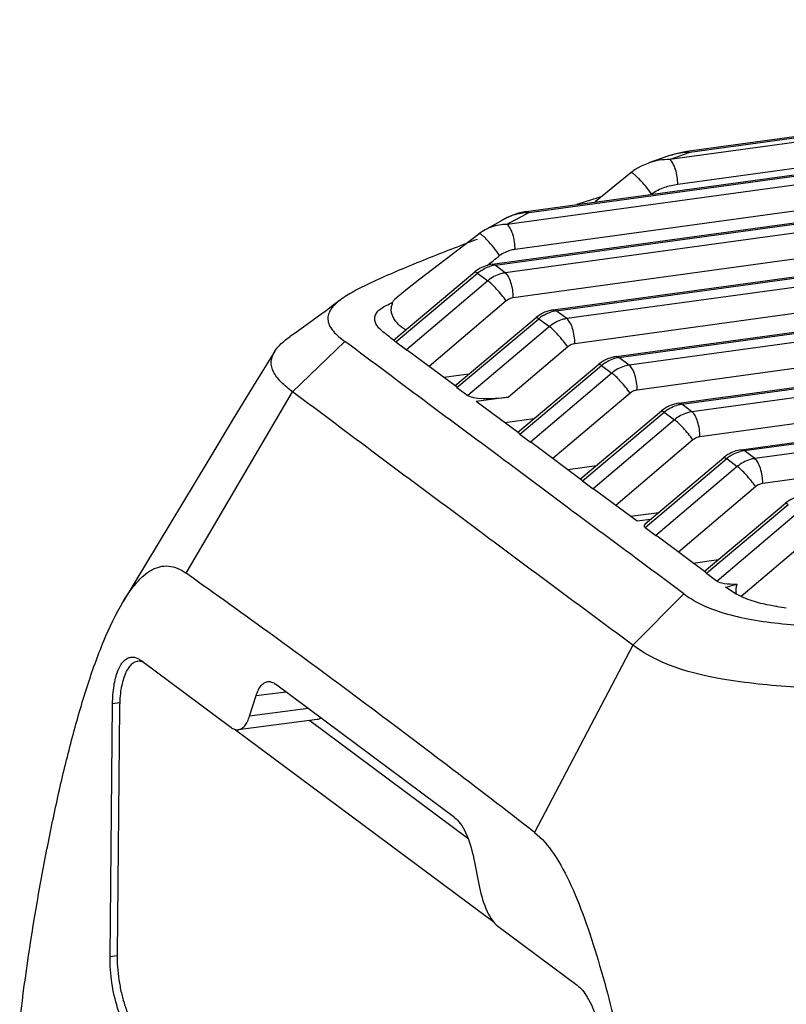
# Model space of a CAD drawing. Header units: millimetres. Extents: x 44 to 346, y 18 to 283.
# Tile 13 of 21: x 262 to 273, y 111 to 125. Entities that reach past the tile are written whole.
import ezdxf

# ---------------------------------------------------------------- set-up
doc = ezdxf.new("R2010")
doc.units = ezdxf.units.MM
doc.header["$LTSCALE"] = 23.1
doc.layers.add('00_COMPONENTS', color=7, linetype='CONTINUOUS')

msp = doc.modelspace()

# ---------------------------------------------------------------- linework, layer by layer
at = {"layer": '00_COMPONENTS'}
for p, q in [((285.939, 125.288), (271.602, 123.318)), ((285.985, 125.274), (271.646, 123.304)), ((286.058, 125.22), (271.349, 123.2)), ((286.138, 124.843), (271.468, 122.828)), ((269.203, 122.424), (283.84, 124.434)), ((269.247, 122.41), (283.886, 124.421)), ((284.039, 124.307), (268.92, 122.23)), ((284.119, 123.93), (269.039, 121.858)), ((268.695, 121.636), (281.914, 123.452)), ((268.739, 121.622), (281.96, 123.439)), ((282.113, 123.325), (268.892, 121.508)), ((271.334, 123.254), (271.036, 123.149)), ((271.398, 123.217), (271.349, 123.2)), ((271.547, 123.27), (271.398, 123.217)), ((271.646, 123.304), (271.547, 123.27)), ((271.602, 123.318), (271.602, 123.318)), ((282.193, 122.947), (269.011, 121.136)), ((270.766, 123.002), (270.236, 122.566)), ((270.766, 123.002), (270.766, 123.002)), ((269.609, 120.956), (282.828, 122.772)), ((269.653, 120.942), (282.874, 122.758)), ((283.032, 122.64), (269.81, 120.824)), ((268.921, 122.332), (268.827, 122.28)), ((269.137, 122.35), (268.962, 122.253)), ((269.247, 122.41), (269.137, 122.35)), ((268.827, 122.28), (268.591, 122.15)), ((268.962, 122.253), (268.92, 122.23)), ((283.112, 122.261), (269.93, 120.45)), ((268.499, 122.088), (268.41, 122.019)), ((268.41, 122.019), (268.204, 121.86)), ((268.322, 121.951), (268.314, 121.947)), ((268.892, 121.508), (268.739, 121.622)), ((267.222, 120.501), (268.439, 121.521)), ((267.257, 120.479), (268.479, 121.504)), ((268.479, 121.504), (268.632, 121.39)), ((268.632, 121.39), (267.416, 120.36)), ((270.546, 120.258), (278.831, 121.396)), ((270.589, 120.244), (278.874, 121.382)), ((278.314, 121.17), (270.742, 120.13)), ((268.907, 121.089), (267.753, 120.112)), ((269.81, 120.824), (269.653, 120.942)), ((268.137, 119.822), (269.353, 120.841)), ((268.171, 119.798), (269.393, 120.823)), ((269.551, 120.705), (268.332, 119.678)), ((269.393, 120.823), (269.551, 120.705)), ((278.433, 120.799), (270.862, 119.758)), ((271.483, 119.561), (279.063, 120.602)), ((271.526, 119.547), (279.107, 120.588)), ((280.021, 120.579), (271.679, 119.433)), ((272.415, 118.867), (285.634, 120.683)), ((272.458, 118.853), (285.68, 120.669)), ((265.717, 119.731), (266.495, 120.485)), ((267.257, 120.479), (267.416, 120.36)), ((285.838, 120.552), (272.616, 118.735)), ((268.16, 119.809), (267.433, 120.351)), ((269.826, 120.402), (268.938, 119.654)), ((269.074, 119.124), (270.29, 120.143)), ((269.107, 119.101), (270.33, 120.126)), ((270.33, 120.126), (270.483, 120.012)), ((270.742, 120.13), (270.589, 120.244)), ((280.14, 120.207), (271.799, 119.061)), ((285.918, 120.174), (272.736, 118.363)), ((267.973, 119.948), (268.35, 120)), ((270.483, 120.012), (269.267, 118.982)), ((264.129, 117.022), (265.717, 119.731)), ((268.171, 119.798), (268.332, 119.678)), ((270.758, 119.711), (269.604, 118.734)), ((268.938, 119.654), (268.457, 119.588)), ((269.028, 119.162), (268.457, 119.588)), ((271.679, 119.433), (271.526, 119.547)), ((270.021, 118.435), (271.227, 119.446)), ((270.044, 118.403), (271.267, 119.428)), ((271.267, 119.428), (271.42, 119.314)), ((269.318, 119.329), (268.885, 119.269)), ((271.42, 119.314), (270.204, 118.285)), ((269.097, 119.112), (269.028, 119.162)), ((269.097, 119.112), (269.077, 119.126)), ((269.107, 119.101), (269.267, 118.982)), ((270.046, 118.405), (269.269, 118.983)), ((271.695, 119.013), (270.541, 118.036)), ((272.616, 118.735), (272.458, 118.853)), ((270.98, 117.707), (272.199, 118.734)), ((270.982, 117.761), (272.158, 118.752)), ((272.199, 118.734), (272.357, 118.617)), ((269.824, 118.57), (270.253, 118.629)), ((272.357, 118.617), (271.141, 117.587)), ((270.044, 118.403), (270.204, 118.285)), ((270.86, 117.798), (270.221, 118.275)), ((272.632, 118.316), (271.478, 117.339)), ((271.863, 117.049), (273.078, 118.068)), ((270.76, 117.873), (271.185, 117.931)), ((271.896, 117.025), (273.118, 118.05)), ((273.271, 117.936), (272.055, 116.906)), ((271.06, 117.826), (270.86, 117.799)), ((270.98, 117.707), (271.141, 117.587)), ((273.546, 117.635), (272.412, 116.675)), ((271.885, 117.036), (271.158, 117.577)), ((271.698, 117.175), (272.076, 117.227)), ((271.896, 117.025), (272.055, 116.906)), ((271.557, 116.716), (270.798, 115.949)), ((270.798, 115.949), (269.329, 113.152)), ((263.451, 115.714), (263.404, 115.707)), ((263.449, 115.723), (264.792, 114.724)), ((268.134, 113.377), (265.462, 115.367)), ((265.074, 114.889), (265.172, 115.197)), ((265.172, 115.197), (265.613, 115.254)), ((262.99, 111.296), (263.028, 115.075)), ((263.134, 115.089), (263.028, 115.075)), ((263.132, 115.02), (263.095, 111.336)), ((265.951, 115.003), (265.074, 114.889)), ((266.083, 114.838), (264.905, 114.687)), ((265.972, 114.824), (268.335, 113.065)), ((268.727, 111.807), (264.846, 114.695)), ((268.416, 112.781), (268.507, 112.333)), ((268.781, 111.754), (269.967, 110.871)), ((263.099, 111.311), (262.99, 111.296))]:
    msp.add_line(p, q, dxfattribs=at)
for points in [[(271.602, 123.318), (271.53, 123.306), (271.423, 123.282), (271.331, 123.253)], [(271.034, 123.148), (271.02, 123.143), (270.92, 123.1), (270.83, 123.049), (270.766, 123.002)], [(269.203, 122.424), (269.174, 122.419), (269.088, 122.4), (269.003, 122.371), (268.919, 122.331)], [(268.591, 122.15), (268.542, 122.12), (268.499, 122.089)], [(268.204, 121.86), (267.805, 121.558), (267.616, 121.413), (267.434, 121.271), (267.261, 121.129), (267.234, 121.106)], [(268.695, 121.636), (268.667, 121.631), (268.616, 121.618), (268.566, 121.6), (268.518, 121.576), (268.472, 121.547), (268.439, 121.521)], [(266.426, 121.1), (266.323, 121.023), (266.216, 120.943), (266.103, 120.86), (265.988, 120.777), (265.877, 120.697), (265.773, 120.623), (265.681, 120.559)], [(269.609, 120.956), (269.581, 120.951), (269.53, 120.938), (269.48, 120.919), (269.432, 120.896), (269.386, 120.867), (269.353, 120.841)], [(265.452, 120.338), (265.166, 119.882), (264.83, 119.329), (264.449, 118.695)], [(270.546, 120.258), (270.518, 120.253), (270.467, 120.24), (270.417, 120.222), (270.369, 120.198), (270.323, 120.169), (270.29, 120.143)], [(271.483, 119.561), (271.455, 119.556), (271.404, 119.543), (271.354, 119.525), (271.306, 119.501), (271.26, 119.472), (271.227, 119.446)], [(264.449, 118.695), (263.518, 117.152), (263.186, 116.599)], [(273.334, 118.182), (273.306, 118.178), (273.255, 118.165), (273.205, 118.146), (273.157, 118.123), (273.111, 118.093), (273.078, 118.068)]]:
    msp.add_lwpolyline(points, dxfattribs=at)
for centre, radius, start, end in [((271.608, 122.478), 0.823, 107.2433, 109.4475), ((271.619, 122.44), 0.862, 105.246, 107.2444), ((271.628, 122.406), 0.898, 97.8337, 105.2226), ((286.71, 71.078), 54.107, 107.6144, 108.0337), ((269.21, 121.805), 0.601, 113.31, 118.7487), ((269.216, 121.79), 0.617, 112.11, 113.3293), ((269.236, 121.72), 0.69, 89.0838, 91.7767), ((284.278, 79.954), 44.926, 110.5969, 110.8041), ((258.352, 134.964), 16.838, 307.5816, 308.3857), ((268.805, 121.147), 0.48, 101.1601, 107.3201), ((268.801, 121.166), 0.461, 97.8315, 101.1439), ((268.838, 121.077), 0.558, 122.9529, 130.0778), ((269.752, 120.396), 0.558, 122.9529, 130.0778), ((269.719, 120.467), 0.48, 101.1601, 107.3201), ((269.715, 120.485), 0.461, 97.8315, 101.1439), ((270.689, 119.699), 0.558, 123.1698, 130.0768), ((270.656, 119.769), 0.48, 101.2093, 107.4535), ((270.652, 119.788), 0.461, 97.8318, 101.1927), ((271.593, 119.071), 0.48, 101.2093, 107.4535), ((271.589, 119.09), 0.461, 97.8318, 101.1927), ((271.626, 119.001), 0.558, 123.1698, 130.0768), ((272.524, 118.38), 0.477, 101.6889, 105.4486), ((272.521, 118.397), 0.461, 97.8353, 101.6909), ((272.558, 118.308), 0.557, 123.3412, 130.1273), ((273.298, 118.87), 2.371, 261.6501, 264.9372)]:
    msp.add_arc(centre, radius, start, end, dxfattribs=at)
for centre, major_axis, ratio, start_param, end_param in [((267.899, 120.427), (0.498, 0.045), 0.208604, -2.912315, -2.803252), ((268.655, 119.864), (0.5, 0.043), 0.207281, -3.0249, -2.912475), ((268.815, 119.745), (0.499, 0.044), 0.207939, -2.912397, -1.341601), ((269.592, 119.167), (0.5, 0.043), 0.207281, -3.025843, -2.912475), ((270.687, 118.352), (0.498, 0.045), 0.208604, -2.912315, -2.798481), ((271.463, 117.774), (0.499, 0.044), 0.207939, 2.853658, 3.370788), ((271.624, 117.654), (0.498, 0.045), 0.208604, -2.912315, -2.799811), ((272.38, 117.091), (0.5, 0.043), 0.207281, -3.023058, -2.912475), ((272.538, 116.973), (0.498, 0.045), 0.208604, -2.912315, -1.966425)]:
    msp.add_ellipse(centre, major_axis=major_axis, ratio=ratio, start_param=start_param, end_param=end_param, dxfattribs=at)
for points in [[(271.349, 123.2), (271.243, 123.201), (271.136, 123.184), (271.036, 123.149)], [(271.646, 123.304), (271.599, 123.305), (271.552, 123.302), (271.506, 123.295)], [(268.984, 122.362), (269.057, 122.391), (269.136, 122.407), (269.214, 122.41)], [(267.225, 120.503), (267.198, 120.525), (267.17, 120.545), (267.142, 120.566)], [(267.253, 120.48), (267.244, 120.488), (267.235, 120.495), (267.225, 120.503)], [(272.345, 116.709), (272.335, 116.758), (272.343, 116.811), (272.355, 116.86)], [(263.425, 115.74), (263.433, 115.735), (263.441, 115.729), (263.449, 115.723)]]:
    msp.add_open_spline(points, degree=3, dxfattribs=at)
for points, knots in [([(271.468, 122.828), (271.468, 122.904), (271.452, 123.014), (271.402, 123.137), (271.368, 123.185), (271.349, 123.2)], [0, 0, 0, 0, 0.571955, 0.818106, 1, 1, 1, 1]), ([(271.646, 123.304), (271.642, 123.307), (271.629, 123.315), (271.613, 123.32), (271.602, 123.318)], [0, 0, 0, 0, 0.281715, 1, 1, 1, 1]), ([(271.079, 122.682), (271.051, 122.723), (270.99, 122.801), (270.91, 122.891), (270.849, 122.951), (270.812, 122.982), (270.788, 122.999), (270.77, 123.005), (270.766, 123.002)], [0, 0, 0, 0, 0.327978, 0.654367, 0.790314, 0.896285, 0.966111, 1, 1, 1, 1]), ([(271.468, 122.828), (271.4, 122.818), (271.298, 122.795), (271.168, 122.742), (271.107, 122.705), (271.079, 122.682)], [0, 0, 0, 0, 0.491413, 0.743155, 1, 1, 1, 1]), ([(269.203, 122.424), (269.207, 122.424), (269.222, 122.424), (269.237, 122.417), (269.247, 122.41)], [0, 0, 0, 0, 0.230016, 1, 1, 1, 1]), ([(268.92, 122.23), (268.891, 122.23), (268.778, 122.225), (268.666, 122.191), (268.592, 122.15)], [0, 0, 0, 0, 0.252434, 1, 1, 1, 1]), ([(269.039, 121.858), (269.039, 121.934), (269.023, 122.044), (268.973, 122.168), (268.939, 122.215), (268.92, 122.23)], [0, 0, 0, 0, 0.57195, 0.818101, 1, 1, 1, 1]), ([(268.808, 121.765), (268.78, 121.806), (268.721, 121.886), (268.643, 121.977), (268.583, 122.038), (268.546, 122.069), (268.522, 122.087), (268.503, 122.092), (268.499, 122.089)], [0, 0, 0, 0, 0.328425, 0.654499, 0.790218, 0.895653, 0.965257, 1, 1, 1, 1]), ([(268.314, 121.947), (268.065, 121.853), (267.582, 121.664), (267.104, 121.461), (266.875, 121.353)], [0, 0, 0, 0, 0.512092, 1, 1, 1, 1]), ([(269.039, 121.858), (269.019, 121.855), (268.937, 121.839), (268.857, 121.804), (268.808, 121.765)], [0, 0, 0, 0, 0.244739, 1, 1, 1, 1]), ([(268.535, 121.545), (268.545, 121.551), (268.585, 121.576), (268.629, 121.595), (268.662, 121.605)], [0, 0, 0, 0, 0.253615, 1, 1, 1, 1]), ([(268.695, 121.636), (268.699, 121.636), (268.714, 121.637), (268.729, 121.629), (268.739, 121.622)], [0, 0, 0, 0, 0.230016, 1, 1, 1, 1]), ([(268.439, 121.521), (268.443, 121.524), (268.46, 121.518), (268.471, 121.51), (268.479, 121.504)], [0, 0, 0, 0, 0.318292, 1, 1, 1, 1]), ([(268.892, 121.508), (268.868, 121.505), (268.775, 121.485), (268.688, 121.436), (268.632, 121.39)], [0, 0, 0, 0, 0.243862, 1, 1, 1, 1]), ([(269.011, 121.136), (269.011, 121.213), (268.995, 121.323), (268.945, 121.446), (268.911, 121.494), (268.892, 121.508)], [0, 0, 0, 0, 0.571952, 0.818103, 1, 1, 1, 1]), ([(266.875, 121.353), (266.793, 121.314), (266.638, 121.239), (266.49, 121.15), (266.425, 121.101)], [0, 0, 0, 0, 0.528179, 1, 1, 1, 1]), ([(268.907, 121.089), (268.863, 121.15), (268.792, 121.236), (268.698, 121.334), (268.653, 121.374), (268.632, 121.39)], [0, 0, 0, 0, 0.555772, 0.81115, 1, 1, 1, 1]), ([(266.425, 121.101), (266.395, 121.078), (266.342, 121.032), (266.278, 120.956), (266.243, 120.875), (266.239, 120.758), (266.307, 120.648), (266.404, 120.555), (266.463, 120.508), (266.494, 120.485)], [0, 0, 0, 0, 0.144397, 0.269829, 0.37907, 0.481457, 0.709036, 0.847928, 1, 1, 1, 1]), ([(267.047, 120.644), (267.028, 120.661), (266.994, 120.694), (266.956, 120.749), (266.938, 120.808), (266.947, 120.869), (266.979, 120.926), (267.036, 120.98), (267.117, 121.025), (267.18, 121.05), (267.21, 121.068)], [0, 0, 0, 0, 0.126888, 0.238037, 0.335817, 0.430888, 0.536065, 0.662608, 0.822654, 1, 1, 1, 1]), ([(267.401, 120.657), (267.361, 120.679), (267.307, 120.724), (267.248, 120.795), (267.213, 120.852), (267.192, 120.911), (267.188, 120.959), (267.192, 120.995), (267.198, 121.019), (267.205, 121.039), (267.209, 121.053), (267.21, 121.06), (267.209, 121.063)], [0, 0, 0, 0, 0.278309, 0.42461, 0.563477, 0.689331, 0.802804, 0.856785, 0.909035, 0.959012, 0.982712, 1, 1, 1, 1]), ([(267.21, 121.068), (267.207, 121.074), (267.22, 121.089), (267.228, 121.101), (267.234, 121.106)], [0, 0, 0, 0, 0.464588, 1, 1, 1, 1]), ([(269.011, 121.136), (269.002, 121.135), (268.964, 121.127), (268.929, 121.108), (268.907, 121.089)], [0, 0, 0, 0, 0.243914, 1, 1, 1, 1]), ([(269.449, 120.864), (269.459, 120.871), (269.499, 120.895), (269.543, 120.914), (269.576, 120.925)], [0, 0, 0, 0, 0.253615, 1, 1, 1, 1]), ([(269.609, 120.955), (269.612, 120.956), (269.628, 120.956), (269.643, 120.949), (269.653, 120.942)], [0, 0, 0, 0, 0.230016, 1, 1, 1, 1]), ([(269.353, 120.841), (269.357, 120.844), (269.374, 120.837), (269.385, 120.829), (269.393, 120.823)], [0, 0, 0, 0, 0.318292, 1, 1, 1, 1]), ([(269.81, 120.824), (269.787, 120.821), (269.693, 120.801), (269.606, 120.752), (269.551, 120.705)], [0, 0, 0, 0, 0.24383, 1, 1, 1, 1]), ([(269.826, 120.402), (269.782, 120.464), (269.711, 120.55), (269.617, 120.649), (269.572, 120.69), (269.551, 120.705)], [0, 0, 0, 0, 0.555418, 0.81106, 1, 1, 1, 1]), ([(269.93, 120.45), (269.931, 120.526), (269.915, 120.637), (269.865, 120.761), (269.83, 120.81), (269.81, 120.824)], [0, 0, 0, 0, 0.571517, 0.817939, 1, 1, 1, 1]), ([(265.452, 120.338), (265.478, 120.38), (265.55, 120.46), (265.634, 120.526), (265.681, 120.559)], [0, 0, 0, 0, 0.460467, 1, 1, 1, 1]), ([(267.142, 120.566), (267.134, 120.573), (267.102, 120.598), (267.069, 120.624), (267.047, 120.644)], [0, 0, 0, 0, 0.255915, 1, 1, 1, 1]), ([(271.557, 116.716), (271.137, 117.034), (270.286, 117.653), (269.027, 118.604), (267.756, 119.538), (266.918, 120.173), (266.495, 120.485)], [0, 0, 0, 0, 0.250497, 0.500015, 0.750397, 1, 1, 1, 1]), ([(269.93, 120.45), (269.921, 120.448), (269.883, 120.44), (269.848, 120.421), (269.826, 120.402)], [0, 0, 0, 0, 0.243829, 1, 1, 1, 1]), ([(265.717, 119.731), (265.657, 119.776), (265.572, 119.845), (265.479, 119.949), (265.416, 120.046), (265.38, 120.187), (265.423, 120.293), (265.452, 120.338)], [0, 0, 0, 0, 0.306057, 0.44103, 0.563304, 0.779053, 1, 1, 1, 1]), ([(270.546, 120.258), (270.549, 120.258), (270.565, 120.259), (270.58, 120.251), (270.589, 120.244)], [0, 0, 0, 0, 0.230016, 1, 1, 1, 1]), ([(270.29, 120.143), (270.294, 120.146), (270.311, 120.14), (270.322, 120.132), (270.33, 120.126)], [0, 0, 0, 0, 0.318292, 1, 1, 1, 1]), ([(270.384, 120.166), (270.394, 120.172), (270.434, 120.197), (270.478, 120.216), (270.512, 120.227)], [0, 0, 0, 0, 0.253615, 1, 1, 1, 1]), ([(270.742, 120.13), (270.719, 120.127), (270.625, 120.107), (270.538, 120.058), (270.483, 120.012)], [0, 0, 0, 0, 0.243874, 1, 1, 1, 1]), ([(270.862, 119.758), (270.862, 119.835), (270.846, 119.945), (270.796, 120.068), (270.762, 120.116), (270.742, 120.13)], [0, 0, 0, 0, 0.571952, 0.818103, 1, 1, 1, 1]), ([(270.758, 119.711), (270.714, 119.772), (270.643, 119.858), (270.549, 119.956), (270.504, 119.996), (270.483, 120.012)], [0, 0, 0, 0, 0.555772, 0.81115, 1, 1, 1, 1]), ([(270.798, 115.949), (270.372, 116.264), (269.521, 116.89), (268.253, 117.842), (266.98, 118.781), (266.14, 119.418), (265.717, 119.731)], [0, 0, 0, 0, 0.250784, 0.500555, 0.750792, 1, 1, 1, 1]), ([(270.862, 119.758), (270.853, 119.757), (270.815, 119.749), (270.78, 119.73), (270.758, 119.711)], [0, 0, 0, 0, 0.243926, 1, 1, 1, 1]), ([(271.321, 119.468), (271.331, 119.475), (271.371, 119.499), (271.415, 119.519), (271.449, 119.529)], [0, 0, 0, 0, 0.253615, 1, 1, 1, 1]), ([(271.483, 119.56), (271.486, 119.561), (271.502, 119.561), (271.517, 119.554), (271.526, 119.547)], [0, 0, 0, 0, 0.230016, 1, 1, 1, 1]), ([(271.227, 119.446), (271.23, 119.449), (271.248, 119.442), (271.259, 119.434), (271.267, 119.428)], [0, 0, 0, 0, 0.318292, 1, 1, 1, 1]), ([(271.679, 119.433), (271.656, 119.43), (271.562, 119.409), (271.475, 119.361), (271.42, 119.314)], [0, 0, 0, 0, 0.243874, 1, 1, 1, 1]), ([(271.799, 119.061), (271.799, 119.137), (271.783, 119.247), (271.733, 119.371), (271.699, 119.418), (271.679, 119.433)], [0, 0, 0, 0, 0.571952, 0.818103, 1, 1, 1, 1]), ([(271.695, 119.013), (271.651, 119.075), (271.58, 119.16), (271.486, 119.258), (271.441, 119.299), (271.42, 119.314)], [0, 0, 0, 0, 0.555772, 0.81115, 1, 1, 1, 1]), ([(271.799, 119.061), (271.789, 119.06), (271.752, 119.052), (271.717, 119.032), (271.695, 119.013)], [0, 0, 0, 0, 0.243926, 1, 1, 1, 1]), ([(272.415, 118.867), (272.345, 118.857), (272.253, 118.823), (272.176, 118.767), (272.158, 118.752)], [0, 0, 0, 0, 0.747732, 1, 1, 1, 1]), ([(272.252, 118.774), (272.263, 118.781), (272.309, 118.809), (272.359, 118.83), (272.397, 118.84)], [0, 0, 0, 0, 0.254271, 1, 1, 1, 1]), ([(272.415, 118.867), (272.418, 118.867), (272.434, 118.867), (272.449, 118.86), (272.458, 118.853)], [0, 0, 0, 0, 0.229208, 1, 1, 1, 1]), ([(272.158, 118.752), (272.162, 118.755), (272.18, 118.748), (272.19, 118.74), (272.199, 118.734)], [0, 0, 0, 0, 0.318328, 1, 1, 1, 1]), ([(272.616, 118.735), (272.593, 118.732), (272.499, 118.712), (272.412, 118.663), (272.357, 118.617)], [0, 0, 0, 0, 0.243862, 1, 1, 1, 1]), ([(272.736, 118.363), (272.736, 118.44), (272.72, 118.55), (272.67, 118.673), (272.636, 118.721), (272.616, 118.735)], [0, 0, 0, 0, 0.571952, 0.818103, 1, 1, 1, 1]), ([(272.632, 118.316), (272.588, 118.377), (272.517, 118.463), (272.423, 118.561), (272.378, 118.601), (272.357, 118.617)], [0, 0, 0, 0, 0.555772, 0.81115, 1, 1, 1, 1]), ([(272.736, 118.363), (272.726, 118.362), (272.689, 118.354), (272.654, 118.335), (272.632, 118.316)], [0, 0, 0, 0, 0.243914, 1, 1, 1, 1]), ([(273.078, 118.068), (273.082, 118.071), (273.099, 118.064), (273.11, 118.056), (273.118, 118.05)], [0, 0, 0, 0, 0.318292, 1, 1, 1, 1]), ([(263.186, 116.599), (263.245, 116.698), (263.34, 116.836), (263.49, 116.99), (263.606, 117.074), (263.731, 117.126), (263.917, 117.142), (264.051, 117.078), (264.129, 117.022)], [0, 0, 0, 0, 0.290357, 0.420169, 0.53922, 0.649815, 0.757823, 1, 1, 1, 1]), ([(269.329, 113.152), (268.898, 113.488), (268.034, 114.15), (266.734, 115.129), (265.435, 116.088), (264.563, 116.711), (264.129, 117.022)], [0, 0, 0, 0, 0.252883, 0.503852, 0.752924, 1, 1, 1, 1]), ([(272.182, 116.815), (272.196, 116.819), (272.225, 116.826), (272.282, 116.842), (272.326, 116.853), (272.355, 116.86)], [0, 0, 0, 0, 0.247532, 0.498072, 1, 1, 1, 1]), ([(272.612, 116.599), (272.526, 116.625), (272.374, 116.683), (272.24, 116.773), (272.182, 116.815)], [0, 0, 0, 0, 0.556482, 1, 1, 1, 1]), ([(261.641, 110.302), (261.708, 110.904), (261.84, 111.791), (262.054, 112.95), (262.228, 113.778), (262.421, 114.57), (262.636, 115.315), (262.877, 115.993), (263.073, 116.412), (263.186, 116.599)], [0, 0, 0, 0, 0.279015, 0.412754, 0.542819, 0.668338, 0.787991, 0.899716, 1, 1, 1, 1]), ([(271.557, 116.716), (271.632, 116.662), (271.807, 116.551), (272.131, 116.427), (272.528, 116.333), (272.98, 116.27), (273.46, 116.233), (273.952, 116.206), (274.447, 116.185), (275.11, 116.163), (275.94, 116.142), (277.268, 116.121), (278.265, 116.119), (278.929, 116.125)], [0, 0, 0, 0, 0.037128, 0.0831, 0.138731, 0.200952, 0.266229, 0.332495, 0.399008, 0.465671, 0.59919, 0.732831, 1, 1, 1, 1]), ([(272.953, 116.524), (272.923, 116.529), (272.808, 116.548), (272.694, 116.574), (272.612, 116.599)], [0, 0, 0, 0, 0.266266, 1, 1, 1, 1]), ([(279.089, 115.257), (278.712, 115.248), (277.958, 115.234), (276.825, 115.235), (275.692, 115.24), (274.56, 115.261), (273.62, 115.296), (272.876, 115.344), (271.978, 115.445), (271.232, 115.624), (270.798, 115.949)], [0, 0, 0, 0, 0.134751, 0.269792, 0.404936, 0.540033, 0.674725, 0.741338, 0.806206, 1, 1, 1, 1]), ([(263.028, 115.075), (263.029, 115.165), (263.04, 115.331), (263.086, 115.524), (263.142, 115.644), (263.189, 115.709), (263.242, 115.753), (263.284, 115.767), (263.303, 115.77)], [0, 0, 0, 0, 0.341595, 0.625303, 0.741366, 0.840158, 0.924391, 1, 1, 1, 1]), ([(263.404, 115.707), (263.394, 115.706), (263.374, 115.701), (263.336, 115.684), (263.291, 115.646), (263.245, 115.582), (263.206, 115.499), (263.175, 115.399), (263.151, 115.283), (263.136, 115.155), (263.133, 115.066), (263.132, 115.02)], [0, 0, 0, 0, 0.037358, 0.075885, 0.16017, 0.259018, 0.375066, 0.508703, 0.658868, 0.823529, 1, 1, 1, 1]), ([(263.303, 115.77), (263.313, 115.771), (263.356, 115.773), (263.397, 115.756), (263.425, 115.74)], [0, 0, 0, 0, 0.233999, 1, 1, 1, 1]), ([(263.484, 115.697), (263.471, 115.702), (263.444, 115.709), (263.417, 115.709), (263.404, 115.707)], [0, 0, 0, 0, 0.513602, 1, 1, 1, 1]), ([(265.345, 115.405), (265.364, 115.407), (265.407, 115.402), (265.444, 115.38), (265.462, 115.367)], [0, 0, 0, 0, 0.463777, 1, 1, 1, 1]), ([(265.172, 115.197), (265.181, 115.226), (265.201, 115.277), (265.241, 115.343), (265.288, 115.388), (265.326, 115.402), (265.345, 115.405)], [0, 0, 0, 0, 0.31716, 0.584433, 0.806147, 1, 1, 1, 1]), ([(264.905, 114.687), (264.923, 114.689), (264.96, 114.704), (265.006, 114.747), (265.045, 114.811), (265.065, 114.861), (265.074, 114.889)], [0, 0, 0, 0, 0.193853, 0.415567, 0.68284, 1, 1, 1, 1]), ([(266.141, 114.86), (266.136, 114.857), (266.119, 114.846), (266.098, 114.84), (266.083, 114.838)], [0, 0, 0, 0, 0.26144, 1, 1, 1, 1]), ([(264.792, 114.724), (264.809, 114.711), (264.845, 114.69), (264.887, 114.685), (264.905, 114.687)], [0, 0, 0, 0, 0.536223, 1, 1, 1, 1]), ([(268.134, 113.377), (268.167, 113.353), (268.23, 113.281), (268.339, 113.086), (268.391, 112.908), (268.416, 112.781)], [0, 0, 0, 0, 0.184786, 0.419404, 1, 1, 1, 1]), ([(269.329, 113.152), (269.441, 113.065), (269.649, 112.812), (269.893, 112.345), (270.113, 111.782), (270.377, 110.942), (270.65, 109.831), (270.922, 108.462), (271.151, 107.069), (271.348, 105.666), (271.518, 104.261), (271.61, 103.322), (271.646, 102.853)], [0, 0, 0, 0, 0.039803, 0.090326, 0.147963, 0.209481, 0.337896, 0.4694, 0.60201, 0.734919, 0.867737, 1, 1, 1, 1]), ([(268.507, 112.333), (268.532, 112.21), (268.582, 112.037), (268.688, 111.847), (268.749, 111.778), (268.781, 111.754)], [0, 0, 0, 0, 0.580596, 0.815214, 1, 1, 1, 1]), ([(263.392, 110.034), (263.362, 110.057), (263.304, 110.116), (263.196, 110.278), (263.089, 110.545), (263.008, 110.907), (262.988, 111.166), (262.99, 111.296)], [0, 0, 0, 0, 0.08251, 0.182469, 0.428257, 0.712742, 1, 1, 1, 1]), ([(263.095, 111.336), (263.095, 111.272), (263.099, 111.144), (263.12, 110.951), (263.156, 110.762), (263.204, 110.582), (263.263, 110.42), (263.332, 110.281), (263.406, 110.169), (263.464, 110.11), (263.493, 110.088)], [0, 0, 0, 0, 0.141608, 0.287248, 0.432192, 0.571733, 0.701484, 0.817677, 0.917553, 1, 1, 1, 1]), ([(269.967, 110.871), (269.995, 110.85), (270.051, 110.794), (270.154, 110.642), (270.259, 110.391), (270.342, 110.048), (270.366, 109.801), (270.369, 109.676)], [0, 0, 0, 0, 0.082576, 0.181928, 0.425487, 0.709016, 1, 1, 1, 1])]:
    msp.add_open_spline(points, degree=3, knots=knots, dxfattribs=at)

doc.saveas('drawing.dxf')
